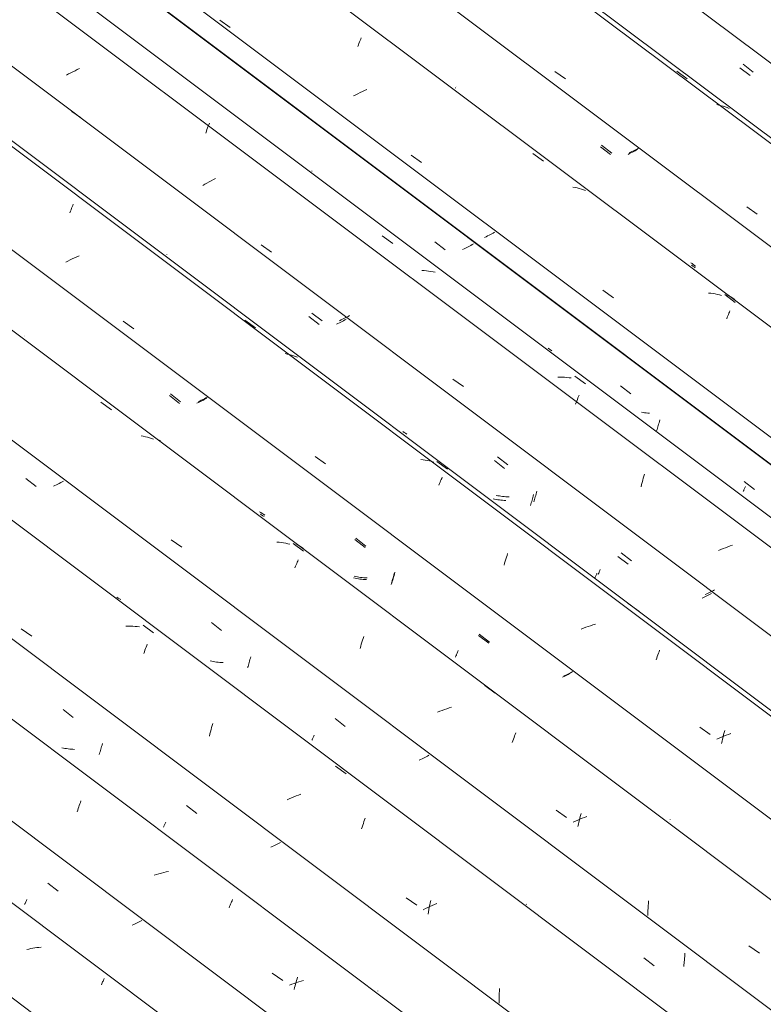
# Model space of a CAD drawing. Header units: metres. Extents: x 6.5 to 21.8, y 0.6 to 11.2.
# Tile 76 of 107: x 14.8 to 15.5, y 6.6 to 7.5. Entities that reach past the tile are written whole.
import ezdxf

# ---------------------------------------------------------------- set-up
doc = ezdxf.new("R2010")
doc.units = ezdxf.units.M
doc.layers.add('A-GLAZ-CWMG', color=7, linetype='Continuous', lineweight=5)

# ---------------------------------------------------------------- blocks, each defined once
blk = doc.blocks.new('FP_64-ISO_02')
at = {"layer": 'A-GLAZ-CWMG'}
blk.add_line((17.0559, 5.02773), (13.73104, 7.52322), dxfattribs=at)
at = {"layer": 'A-GLAZ-CWMG', "color": 9, "true_color": 0xc0c0c0}
for p, q in [((14.80732, 6.68499), (14.80547, 6.68457)), ((14.80918, 6.68537), (14.80732, 6.68499)), ((14.81103, 6.68571), (14.80918, 6.68537)), ((14.81289, 6.68602), (14.81103, 6.68571)), ((14.81474, 6.68629), (14.81289, 6.68602)), ((14.81658, 6.68651), (14.81474, 6.68629)), ((14.81842, 6.6867), (14.81658, 6.68651)), ((14.87352, 6.65339), (14.87392, 6.65429)), ((14.87392, 6.65429), (14.87431, 6.65514)), ((14.87431, 6.65514), (14.87468, 6.65595)), ((14.87468, 6.65595), (14.87503, 6.65672)), ((14.87503, 6.65672), (14.87537, 6.65744)), ((14.87537, 6.65744), (14.87569, 6.65812)), ((14.87311, 6.65245), (14.87352, 6.65339))]:
    blk.add_line(p, q, dxfattribs=at)
blk = doc.blocks.new('FP_65-ISO_02')
at = {"layer": 'A-GLAZ-CWMG', "color": 9, "true_color": 0xc0c0c0}
for p, q in [((14.82466, 6.74474), (14.83388, 6.73756)), ((14.80357, 6.7254), (14.80379, 6.7259)), ((14.80379, 6.7259), (14.80403, 6.72644)), ((14.80403, 6.72644), (14.8043, 6.72703)), ((14.8043, 6.72703), (14.80458, 6.72767)), ((14.80458, 6.72767), (14.80488, 6.72835)), ((14.80488, 6.72835), (14.8052, 6.72908)), ((14.8052, 6.72908), (14.80554, 6.72985)), ((14.90375, 6.70777), (14.90246, 6.70716)), ((14.90502, 6.70839), (14.90375, 6.70777)), ((14.90627, 6.70901), (14.90502, 6.70839)), ((14.9075, 6.70964), (14.90627, 6.70901)), ((14.90871, 6.71027), (14.9075, 6.70964)), ((14.90991, 6.71091), (14.90871, 6.71027)), ((14.90246, 6.70716), (14.90115, 6.70656))]:
    blk.add_line(p, q, dxfattribs=at)
blk = doc.blocks.new('FP_66-ISO_02')
at = {"layer": 'A-GLAZ-CWMG'}
blk.add_line((17.18028, 5.10102), (13.73104, 7.68987), dxfattribs=at)
at = {"layer": 'A-GLAZ-CWMG', "color": 9, "true_color": 0xc0c0c0}
for p, q in [((14.85265, 6.8139), (14.85313, 6.8153)), ((14.85313, 6.8153), (14.85361, 6.81667)), ((14.85361, 6.81667), (14.85408, 6.818)), ((14.85408, 6.818), (14.85456, 6.8193)), ((14.85122, 6.80952), (14.8517, 6.81101)), ((14.8517, 6.81101), (14.85217, 6.81247)), ((14.85217, 6.81247), (14.85265, 6.8139)), ((14.92322, 6.75257), (14.92109, 6.75188)), ((14.92537, 6.75322), (14.92322, 6.75257)), ((14.92752, 6.75383), (14.92537, 6.75322)), ((14.92968, 6.7544), (14.92752, 6.75383)), ((14.93184, 6.75492), (14.92968, 6.7544)), ((14.934, 6.75539), (14.93184, 6.75492)), ((14.98989, 6.72466), (14.99034, 6.72577)), ((14.99034, 6.72577), (14.99079, 6.72683)), ((14.99079, 6.72683), (14.99122, 6.72786)), ((14.99122, 6.72786), (14.99164, 6.72885)), ((14.99164, 6.72885), (14.99205, 6.72981)), ((14.98897, 6.72234), (14.98944, 6.72352)), ((14.98944, 6.72352), (14.98989, 6.72466)), ((15.02815, 6.66323), (15.03775, 6.65643)), ((15.04793, 6.65386), (15.04582, 6.65309)), ((15.05006, 6.6546), (15.04793, 6.65386)), ((15.04926, 6.65323), (15.04971, 6.65484)), ((15.04971, 6.65484), (15.05016, 6.65641)), ((15.05219, 6.6553), (15.05006, 6.6546)), ((15.05016, 6.65641), (15.05062, 6.65796)), ((15.05062, 6.65796), (15.05109, 6.65948)), ((15.05434, 6.65596), (15.05219, 6.6553)), ((15.05649, 6.65658), (15.05434, 6.65596)), ((15.04582, 6.65309), (15.04372, 6.65228)), ((15.04797, 6.64828), (15.04839, 6.64995)), ((15.04839, 6.64995), (15.04882, 6.65161)), ((15.04882, 6.65161), (15.04926, 6.65323))]:
    blk.add_line(p, q, dxfattribs=at)
blk = doc.blocks.new('FP_67-ISO_02')
at = {"layer": 'A-GLAZ-CWMG', "color": 9, "true_color": 0xc0c0c0}
for p, q in [((14.83847, 6.9023), (14.84771, 6.89511)), ((14.87304, 6.86744), (14.87339, 6.86872)), ((14.87339, 6.86872), (14.87374, 6.87001)), ((14.87374, 6.87001), (14.87408, 6.87133)), ((14.83869, 6.86726), (14.83728, 6.86756)), ((14.84011, 6.86699), (14.83869, 6.86726)), ((14.84155, 6.86676), (14.84011, 6.86699)), ((14.843, 6.86656), (14.84155, 6.86676)), ((14.84446, 6.86639), (14.843, 6.86656)), ((14.84593, 6.86626), (14.84446, 6.86639)), ((14.84741, 6.86616), (14.84593, 6.86626)), ((14.8489, 6.86609), (14.84741, 6.86616)), ((14.8712, 6.86145), (14.87157, 6.86259)), ((14.87157, 6.86259), (14.87195, 6.86377)), ((14.87195, 6.86377), (14.87231, 6.86497)), ((14.87231, 6.86497), (14.87268, 6.86619)), ((14.87268, 6.86619), (14.87304, 6.86744)), ((14.95048, 6.81525), (14.95972, 6.80807)), ((14.92991, 6.79656), (14.93013, 6.79706)), ((14.93013, 6.79706), (14.93037, 6.7976)), ((14.93037, 6.7976), (14.93062, 6.79818)), ((14.93062, 6.79818), (14.93089, 6.79879)), ((14.93089, 6.79879), (14.93117, 6.79944)), ((14.93117, 6.79944), (14.93146, 6.80012)), ((14.92952, 6.79565), (14.9297, 6.79609)), ((14.9297, 6.79609), (14.92991, 6.79656)), ((15.0307, 6.77915), (15.02943, 6.77852)), ((15.03194, 6.77979), (15.0307, 6.77915)), ((15.03316, 6.78043), (15.03194, 6.77979)), ((15.03436, 6.78107), (15.03316, 6.78043)), ((15.03554, 6.78172), (15.03436, 6.78107)), ((15.02815, 6.77789), (15.02685, 6.77727)), ((15.02943, 6.77852), (15.02815, 6.77789)), ((15.12379, 6.64695), (15.12379, 6.64706)), ((15.12383, 6.64687), (15.12379, 6.64695))]:
    blk.add_line(p, q, dxfattribs=at)
blk = doc.blocks.new('FP_68-ISO_02')
at = {"layer": 'A-GLAZ-CWMG'}
blk.add_line((17.31428, 5.18068), (13.73104, 7.8701), dxfattribs=at)
at = {"layer": 'A-GLAZ-CWMG', "color": 9, "true_color": 0xc0c0c0}
for p, q in [((14.80038, 6.97543), (14.80996, 6.96873)), ((14.89749, 6.97783), (14.8954, 6.97781)), ((14.89958, 6.9778), (14.89749, 6.97783)), ((14.90164, 6.97773), (14.89958, 6.9778)), ((14.90369, 6.97759), (14.90164, 6.97773)), ((14.90573, 6.97741), (14.90369, 6.97759)), ((14.90774, 6.97717), (14.90573, 6.97741)), ((14.91093, 6.97882), (14.92054, 6.9718)), ((14.91266, 6.95607), (14.9132, 6.95749)), ((14.9132, 6.95749), (14.91373, 6.95886)), ((14.91373, 6.95886), (14.91425, 6.96018)), ((14.91425, 6.96018), (14.91476, 6.96146)), ((14.91157, 6.95311), (14.91212, 6.95461)), ((14.91212, 6.95461), (14.91266, 6.95607)), ((14.97256, 6.88407), (14.97306, 6.88597)), ((14.97306, 6.88597), (14.97357, 6.88785)), ((14.97357, 6.88785), (14.97409, 6.88969)), ((14.97113, 6.87817), (14.97159, 6.88016)), ((14.97159, 6.88016), (14.97207, 6.88213)), ((14.97207, 6.88213), (14.97256, 6.88407)), ((15.08551, 6.85088), (15.0951, 6.84383)), ((15.04976, 6.82385), (15.04768, 6.82301)), ((15.05186, 6.82466), (15.04976, 6.82385)), ((15.05397, 6.82544), (15.05186, 6.82466)), ((15.04356, 6.82124), (15.04153, 6.82032)), ((15.04561, 6.82214), (15.04356, 6.82124)), ((15.04768, 6.82301), (15.04561, 6.82214)), ((15.1096, 6.79567), (15.11014, 6.79735)), ((15.11014, 6.79735), (15.11069, 6.79899)), ((15.11069, 6.79899), (15.11124, 6.80059)), ((15.11124, 6.80059), (15.11179, 6.80215)), ((15.11179, 6.80215), (15.11233, 6.80366)), ((15.10905, 6.79395), (15.1096, 6.79567)), ((15.14946, 6.73152), (15.15908, 6.7248)), ((15.17094, 6.725), (15.17138, 6.72703)), ((15.17138, 6.72703), (15.17183, 6.72904)), ((15.17513, 6.72541), (15.17308, 6.72452)), ((15.1772, 6.72628), (15.17513, 6.72541)), ((15.16703, 6.72168), (15.16505, 6.72069)), ((15.16902, 6.72265), (15.16703, 6.72168)), ((15.17104, 6.7236), (15.16902, 6.72265)), ((15.16936, 6.71665), (15.16972, 6.71877)), ((15.16972, 6.71877), (15.17011, 6.72087)), ((15.17011, 6.72087), (15.17051, 6.72295)), ((15.17051, 6.72295), (15.17094, 6.725)), ((15.17308, 6.72452), (15.17104, 6.7236)), ((15.23391, 6.64473), (15.23401, 6.64697)), ((15.23401, 6.64697), (15.23414, 6.64921)), ((15.23381, 6.64024), (15.23384, 6.64249)), ((15.23381, 6.63799), (15.23381, 6.64024)), ((15.23384, 6.63575), (15.23381, 6.63799)), ((15.23384, 6.64249), (15.23391, 6.64473))]:
    blk.add_line(p, q, dxfattribs=at)
blk = doc.blocks.new('FP_69-ISO_02')
at = {"layer": 'A-GLAZ-CWMG', "color": 9, "true_color": 0xc0c0c0}
for p, q in [((14.80473, 7.1117), (14.81399, 7.10452)), ((14.83867, 7.10937), (14.83746, 7.10869)), ((14.83106, 7.10538), (14.82972, 7.10473)), ((14.83239, 7.10603), (14.83106, 7.10538)), ((14.83369, 7.10669), (14.83239, 7.10603)), ((14.83497, 7.10736), (14.83369, 7.10669)), ((14.83623, 7.10802), (14.83497, 7.10736)), ((14.83746, 7.10869), (14.83623, 7.10802)), ((14.88835, 7.0034), (14.88723, 7.0042)), ((14.8895, 7.00264), (14.88835, 7.0034)), ((14.89068, 7.0019), (14.8895, 7.00264)), ((14.97293, 6.98111), (14.98218, 6.97393)), ((15.0079, 6.94752), (15.00824, 6.94882)), ((15.00824, 6.94882), (15.00858, 6.95015)), ((14.97323, 6.94596), (14.97182, 6.94626)), ((14.97465, 6.94569), (14.97323, 6.94596)), ((14.97609, 6.94546), (14.97465, 6.94569)), ((14.97754, 6.94526), (14.97609, 6.94546)), ((14.979, 6.94509), (14.97754, 6.94526)), ((14.98047, 6.94496), (14.979, 6.94509)), ((14.98195, 6.94487), (14.98047, 6.94496)), ((14.98343, 6.9448), (14.98195, 6.94487)), ((15.00573, 6.94022), (15.0061, 6.94137)), ((15.0061, 6.94137), (15.00647, 6.94255)), ((15.00647, 6.94255), (15.00683, 6.94375)), ((15.00683, 6.94375), (15.0072, 6.94498)), ((15.0072, 6.94498), (15.00755, 6.94624)), ((15.00755, 6.94624), (15.0079, 6.94752)), ((15.08502, 6.89412), (15.09427, 6.88694)), ((15.06521, 6.87689), (15.06547, 6.8775)), ((15.06547, 6.8775), (15.06575, 6.87815)), ((15.06575, 6.87815), (15.06605, 6.87884)), ((15.06411, 6.87435), (15.0643, 6.87478)), ((15.0643, 6.87478), (15.0645, 6.87525)), ((15.0645, 6.87525), (15.06472, 6.87576)), ((15.06472, 6.87576), (15.06496, 6.87631)), ((15.06496, 6.87631), (15.06521, 6.87689)), ((15.16758, 6.85944), (15.16637, 6.85879)), ((15.16877, 6.86008), (15.16758, 6.85944)), ((15.16993, 6.86073), (15.16877, 6.86008)), ((15.16261, 6.85688), (15.16131, 6.85625)), ((15.16388, 6.85751), (15.16261, 6.85688)), ((15.16514, 6.85815), (15.16388, 6.85751)), ((15.16637, 6.85879), (15.16514, 6.85815)), ((15.25848, 6.7256), (15.25847, 6.72571)), ((15.25852, 6.72553), (15.25848, 6.7256)), ((15.40227, 6.67963), (15.40235, 6.68118)), ((15.36511, 6.67693), (15.37436, 6.66978)), ((15.40136, 6.67053), (15.40156, 6.67202)), ((15.40156, 6.67202), (15.40174, 6.67353)), ((15.40174, 6.67353), (15.4019, 6.67504)), ((15.4019, 6.67504), (15.40205, 6.67657)), ((15.40205, 6.67657), (15.40217, 6.6781)), ((15.40217, 6.6781), (15.40227, 6.67963)), ((15.40115, 6.66904), (15.40136, 6.67053))]:
    blk.add_line(p, q, dxfattribs=at)
blk = doc.blocks.new('FP_70-ISO_02')
at = {"layer": 'A-GLAZ-CWMG'}
blk.add_line((17.44484, 5.25508), (13.74519, 8.03187), dxfattribs=at)
at = {"layer": 'A-GLAZ-CWMG', "color": 9, "true_color": 0xc0c0c0}
for p, q in [((14.87279, 7.181), (14.88237, 7.17397)), ((14.91109, 7.15005), (14.90912, 7.15041)), ((14.91303, 7.14962), (14.91109, 7.15005)), ((14.91494, 7.14915), (14.91303, 7.14962)), ((14.91683, 7.14861), (14.91494, 7.14915)), ((14.91868, 7.14803), (14.91683, 7.14861)), ((14.92051, 7.14738), (14.91868, 7.14803)), ((14.93646, 7.05621), (14.94604, 7.04947)), ((15.03435, 7.05395), (15.03231, 7.05415)), ((15.03636, 7.0537), (15.03435, 7.05395)), ((15.03834, 7.05339), (15.03636, 7.0537)), ((15.04031, 7.05302), (15.03834, 7.05339)), ((15.04225, 7.05261), (15.04031, 7.05302)), ((15.04416, 7.05213), (15.04225, 7.05261)), ((15.04695, 7.05288), (15.05652, 7.04582)), ((15.05123, 7.03694), (15.05169, 7.03802)), ((15.0487, 7.03082), (15.04923, 7.03214)), ((15.04923, 7.03214), (15.04975, 7.03342)), ((15.04975, 7.03342), (15.05025, 7.03464)), ((15.05025, 7.03464), (15.05075, 7.03582)), ((15.05075, 7.03582), (15.05123, 7.03694)), ((15.10991, 6.96504), (15.11045, 6.9668)), ((15.11045, 6.9668), (15.111, 6.96851)), ((15.10781, 6.95767), (15.10832, 6.95957)), ((15.10832, 6.95957), (15.10884, 6.96143)), ((15.10884, 6.96143), (15.10937, 6.96325)), ((15.10937, 6.96325), (15.10991, 6.96504)), ((15.22076, 6.92413), (15.2303, 6.91704)), ((15.19062, 6.90433), (15.18848, 6.90367)), ((15.18001, 6.90067), (15.17792, 6.89983)), ((15.18211, 6.90147), (15.18001, 6.90067)), ((15.18422, 6.90224), (15.18211, 6.90147)), ((15.18635, 6.90297), (15.18422, 6.90224)), ((15.18848, 6.90367), (15.18635, 6.90297)), ((15.24734, 6.87679), (15.24788, 6.87824)), ((15.24788, 6.87824), (15.24842, 6.87964)), ((15.24842, 6.87964), (15.24895, 6.881)), ((15.24568, 6.87218), (15.24623, 6.87376)), ((15.24623, 6.87376), (15.24679, 6.8753)), ((15.24679, 6.8753), (15.24734, 6.87679)), ((15.2854, 6.81098), (15.29502, 6.80422)), ((15.30707, 6.80414), (15.30755, 6.80609)), ((15.30755, 6.80609), (15.30806, 6.80801)), ((15.30302, 6.80101), (15.30099, 6.80009)), ((15.30507, 6.80191), (15.30302, 6.80101)), ((15.30714, 6.80278), (15.30507, 6.80191)), ((15.30526, 6.79606), (15.30569, 6.79812)), ((15.30569, 6.79812), (15.30613, 6.80015)), ((15.30613, 6.80015), (15.30659, 6.80216)), ((15.30659, 6.80216), (15.30707, 6.80414)), ((15.30923, 6.80361), (15.30714, 6.80278)), ((15.31133, 6.80442), (15.30923, 6.80361)), ((15.31344, 6.80518), (15.31133, 6.80442)), ((15.36898, 6.72429), (15.36916, 6.72652)), ((15.36916, 6.72652), (15.36936, 6.72873)), ((15.3686, 6.71532), (15.36865, 6.71757)), ((15.36865, 6.71757), (15.36873, 6.71981)), ((15.36873, 6.71981), (15.36884, 6.72205)), ((15.36884, 6.72205), (15.36898, 6.72429)), ((15.46026, 6.68796), (15.46988, 6.68119))]:
    blk.add_line(p, q, dxfattribs=at)
blk = doc.blocks.new('FP_71-ISO_02')
at = {"layer": 'A-GLAZ-CWMG', "color": 9, "true_color": 0xc0c0c0}
for p, q in [((14.80319, 7.24024), (14.80317, 7.24034)), ((14.80323, 7.24017), (14.80319, 7.24024)), ((14.93477, 7.18703), (14.94403, 7.17985)), ((14.96111, 7.1807), (14.95977, 7.18006)), ((14.96243, 7.18135), (14.96111, 7.1807)), ((14.96373, 7.18201), (14.96243, 7.18135)), ((14.965, 7.18267), (14.96373, 7.18201)), ((14.96626, 7.18334), (14.965, 7.18267)), ((14.96749, 7.184), (14.96626, 7.18334)), ((14.96869, 7.18467), (14.96749, 7.184)), ((15.01839, 7.07873), (15.01726, 7.07953)), ((15.01954, 7.07797), (15.01839, 7.07873)), ((15.02072, 7.07724), (15.01954, 7.07797)), ((15.10299, 7.05646), (15.11224, 7.04928)), ((15.10329, 7.0213), (15.10188, 7.0216)), ((15.10471, 7.02104), (15.10329, 7.0213)), ((15.10615, 7.02081), (15.10471, 7.02104)), ((15.10759, 7.02061), (15.10615, 7.02081)), ((15.10905, 7.02045), (15.10759, 7.02061)), ((15.11052, 7.02032), (15.10905, 7.02045)), ((15.112, 7.02022), (15.11052, 7.02032)), ((15.11349, 7.02016), (15.112, 7.02022)), ((15.1369, 7.01911), (15.13726, 7.02034)), ((15.13726, 7.02034), (15.13761, 7.0216)), ((15.13761, 7.0216), (15.13796, 7.02288)), ((15.13796, 7.02288), (15.13831, 7.02418)), ((15.13831, 7.02418), (15.13864, 7.02551)), ((15.13579, 7.01558), (15.13616, 7.01673)), ((15.13616, 7.01673), (15.13653, 7.01791)), ((15.13653, 7.01791), (15.1369, 7.01911)), ((15.21509, 6.96949), (15.22434, 6.96231)), ((15.19418, 6.94969), (15.19436, 6.95013)), ((15.19436, 6.95013), (15.19457, 6.9506)), ((15.19457, 6.9506), (15.19479, 6.95111)), ((15.19479, 6.95111), (15.19502, 6.95166)), ((15.19502, 6.95166), (15.19528, 6.95224)), ((15.19528, 6.95224), (15.19554, 6.95285)), ((15.19554, 6.95285), (15.19582, 6.95351)), ((15.19582, 6.95351), (15.19611, 6.95419)), ((15.29268, 6.93225), (15.2914, 6.93163)), ((15.29394, 6.93288), (15.29268, 6.93225)), ((15.29518, 6.93351), (15.29394, 6.93288)), ((15.2964, 6.93414), (15.29518, 6.93351)), ((15.2976, 6.93478), (15.2964, 6.93414)), ((15.29878, 6.93542), (15.2976, 6.93478)), ((15.29993, 6.93606), (15.29878, 6.93542)), ((15.38855, 6.80091), (15.38854, 6.80103)), ((15.38858, 6.80083), (15.38855, 6.80091))]:
    blk.add_line(p, q, dxfattribs=at)
blk = doc.blocks.new('FP_72-ISO_02')
at = {"layer": 'A-GLAZ-CWMG'}
blk.add_line((17.5743, 5.32967), (13.32806, 8.51671), dxfattribs=at)
at = {"layer": 'A-GLAZ-CWMG', "color": 9, "true_color": 0xc0c0c0}
for p, q in [((14.84671, 7.35813), (14.84722, 7.35934)), ((14.84722, 7.35934), (14.84771, 7.36051)), ((14.84459, 7.35281), (14.84513, 7.35421)), ((14.84513, 7.35421), (14.84567, 7.35557)), ((14.84567, 7.35557), (14.84619, 7.35687)), ((14.84619, 7.35687), (14.84671, 7.35813)), ((14.84279, 7.30908), (14.84084, 7.30807)), ((14.84477, 7.31007), (14.84279, 7.30908)), ((14.84676, 7.31104), (14.84477, 7.31007)), ((14.84878, 7.31199), (14.84676, 7.31104)), ((14.85082, 7.3129), (14.84878, 7.31199)), ((14.85287, 7.31379), (14.85082, 7.3129)), ((14.89291, 7.25441), (14.90247, 7.24767)), ((15.00329, 7.25556), (15.01287, 7.24852)), ((15.04161, 7.22471), (15.03967, 7.22512)), ((15.04353, 7.22425), (15.04161, 7.22471)), ((15.04543, 7.22372), (15.04353, 7.22425)), ((15.04729, 7.22314), (15.04543, 7.22372)), ((15.04913, 7.22251), (15.04729, 7.22314)), ((15.05093, 7.22182), (15.04913, 7.22251)), ((15.06688, 7.1319), (15.07646, 7.12516)), ((15.16485, 7.12873), (15.16283, 7.12897)), ((15.16684, 7.12844), (15.16485, 7.12873)), ((15.16882, 7.12809), (15.16684, 7.12844)), ((15.17076, 7.12769), (15.16882, 7.12809)), ((15.17269, 7.12722), (15.17076, 7.12769)), ((15.17458, 7.12671), (15.17269, 7.12722)), ((15.17729, 7.1273), (15.18685, 7.12023)), ((15.1803, 7.10842), (15.1808, 7.10962)), ((15.1808, 7.10962), (15.18128, 7.11076)), ((15.18128, 7.11076), (15.18175, 7.11185)), ((15.18175, 7.11185), (15.18221, 7.11288)), ((15.17926, 7.1059), (15.17979, 7.10719)), ((15.17979, 7.10719), (15.1803, 7.10842)), ((15.23934, 7.03679), (15.23988, 7.0386)), ((15.23988, 7.0386), (15.24042, 7.04036)), ((15.24042, 7.04036), (15.24097, 7.04209)), ((15.24097, 7.04209), (15.24152, 7.04379)), ((15.2383, 7.03307), (15.23881, 7.03495)), ((15.23881, 7.03495), (15.23934, 7.03679)), ((15.35093, 6.99844), (15.36047, 6.99133)), ((15.31043, 6.97604), (15.30834, 6.97523)), ((15.31254, 6.97683), (15.31043, 6.97604)), ((15.31466, 6.97758), (15.31254, 6.97683)), ((15.31679, 6.97829), (15.31466, 6.97758)), ((15.31893, 6.97897), (15.31679, 6.97829)), ((15.32108, 6.9796), (15.31893, 6.97897)), ((15.37611, 6.94734), (15.37667, 6.94889)), ((15.37667, 6.94889), (15.37722, 6.9504)), ((15.37722, 6.9504), (15.37777, 6.95187)), ((15.37777, 6.95187), (15.37831, 6.95329)), ((15.37831, 6.95329), (15.37885, 6.95467)), ((15.37885, 6.95467), (15.37938, 6.956)), ((15.41572, 6.88634), (15.42533, 6.87957)), ((15.4354, 6.87723), (15.43334, 6.87635)), ((15.43748, 6.87808), (15.4354, 6.87723)), ((15.43645, 6.87548), (15.43692, 6.87747)), ((15.43692, 6.87747), (15.4374, 6.87944)), ((15.4374, 6.87944), (15.4379, 6.88137)), ((15.43957, 6.8789), (15.43748, 6.87808)), ((15.4379, 6.88137), (15.43841, 6.88328)), ((15.44168, 6.87969), (15.43957, 6.8789)), ((15.44379, 6.88044), (15.44168, 6.87969)), ((15.43334, 6.87635), (15.4313, 6.87544)), ((15.43557, 6.87141), (15.436, 6.87346)), ((15.436, 6.87346), (15.43645, 6.87548))]:
    blk.add_line(p, q, dxfattribs=at)
blk = doc.blocks.new('FP_73-ISO_02')
at = {"layer": 'A-GLAZ-CWMG', "color": 9, "true_color": 0xc0c0c0}
for p, q in [((14.9325, 7.31514), (14.93249, 7.31524)), ((14.93254, 7.31507), (14.9325, 7.31514)), ((15.06413, 7.26191), (15.07338, 7.25473)), ((15.09047, 7.25557), (15.08914, 7.25493)), ((15.09179, 7.25622), (15.09047, 7.25557)), ((15.09308, 7.25687), (15.09179, 7.25622)), ((15.09435, 7.25753), (15.09308, 7.25687)), ((15.0956, 7.25819), (15.09435, 7.25753)), ((15.09682, 7.25885), (15.0956, 7.25819)), ((15.09802, 7.25951), (15.09682, 7.25885)), ((15.14772, 7.15362), (15.14659, 7.15442)), ((15.14887, 7.15286), (15.14772, 7.15362)), ((15.15005, 7.15213), (15.14887, 7.15286)), ((15.23235, 7.13136), (15.2416, 7.12419)), ((15.26767, 7.09909), (15.268, 7.10042)), ((15.23263, 7.09622), (15.23122, 7.09652)), ((15.23406, 7.09596), (15.23263, 7.09622)), ((15.2355, 7.09573), (15.23406, 7.09596)), ((15.23694, 7.09553), (15.2355, 7.09573)), ((15.23841, 7.09537), (15.23694, 7.09553)), ((15.23988, 7.09524), (15.23841, 7.09537)), ((15.24136, 7.09514), (15.23988, 7.09524)), ((15.24285, 7.09508), (15.24136, 7.09514)), ((15.26515, 7.09049), (15.26552, 7.09164)), ((15.26552, 7.09164), (15.26589, 7.09282)), ((15.26589, 7.09282), (15.26625, 7.09403)), ((15.26625, 7.09403), (15.26661, 7.09526)), ((15.26661, 7.09526), (15.26697, 7.09651)), ((15.26697, 7.09651), (15.26732, 7.09779)), ((15.26732, 7.09779), (15.26767, 7.09909)), ((15.34446, 7.0444), (15.35371, 7.03723)), ((15.32518, 7.02843), (15.32547, 7.02912)), ((15.32353, 7.0246), (15.32372, 7.02504)), ((15.32372, 7.02504), (15.32392, 7.02551)), ((15.32392, 7.02551), (15.32414, 7.02603)), ((15.32414, 7.02603), (15.32438, 7.02657)), ((15.32438, 7.02657), (15.32463, 7.02715)), ((15.32463, 7.02715), (15.3249, 7.02777)), ((15.3249, 7.02777), (15.32518, 7.02843)), ((15.42206, 7.00715), (15.42079, 7.00654)), ((15.4233, 7.00777), (15.42206, 7.00715)), ((15.42453, 7.00839), (15.4233, 7.00777)), ((15.42574, 7.00902), (15.42453, 7.00839)), ((15.42693, 7.00965), (15.42574, 7.00902)), ((15.4281, 7.01028), (15.42693, 7.00965)), ((15.42924, 7.01091), (15.4281, 7.01028))]:
    blk.add_line(p, q, dxfattribs=at)
blk = doc.blocks.new('FP_74-ISO_02')
at = {"layer": 'A-GLAZ-CWMG'}
blk.add_line((17.68687, 5.3928), (13.32806, 8.66433), dxfattribs=at)
blk = doc.blocks.new('FP_75-ISO_02')
at = {"layer": 'A-GLAZ-CWMG', "color": 9, "true_color": 0xc0c0c0}
for p, q in [((15.17565, 7.32644), (15.18491, 7.31926)), ((15.20943, 7.32393), (15.20824, 7.32328)), ((15.21059, 7.32458), (15.20943, 7.32393)), ((15.202, 7.32008), (15.20069, 7.31945)), ((15.20329, 7.32071), (15.202, 7.32008)), ((15.20456, 7.32134), (15.20329, 7.32071)), ((15.20581, 7.32198), (15.20456, 7.32134)), ((15.20704, 7.32263), (15.20581, 7.32198)), ((15.20824, 7.32328), (15.20704, 7.32263)), ((15.34387, 7.1959), (15.35312, 7.18872)), ((15.37883, 7.16234), (15.37918, 7.16364)), ((15.37918, 7.16364), (15.37952, 7.16496)), ((15.37666, 7.15505), (15.37703, 7.1562)), ((15.37703, 7.1562), (15.3774, 7.15738)), ((15.3774, 7.15738), (15.37776, 7.15858)), ((15.37776, 7.15858), (15.37813, 7.15981)), ((15.37813, 7.15981), (15.37848, 7.16106)), ((15.37848, 7.16106), (15.37883, 7.16234)), ((15.45598, 7.10894), (15.46523, 7.10177))]:
    blk.add_line(p, q, dxfattribs=at)
blk = doc.blocks.new('Rectangular Mullion - Telha Fibrocimento - Ondulada-1908998-ISO_02')
at = {"layer": 'A-GLAZ-CWMG'}
for p, q in [((17.74922, 5.42166), (13.32806, 8.73999)), ((17.74701, 5.42293), (13.32806, 8.73959)), ((17.50554, 5.2826), (13.32806, 8.41803)), ((17.37549, 5.20734), (13.73104, 7.9427)), ((17.241, 5.12827), (13.73104, 7.76269)), ((17.11522, 5.05734), (13.73104, 7.59735)), ((16.99501, 4.98733), (13.84113, 7.35449))]:
    blk.add_line(p, q, dxfattribs=at)
for name in ['FP_72-ISO_02', 'FP_74-ISO_02', 'FP_75-ISO_02', 'FP_70-ISO_02', 'FP_73-ISO_02', 'FP_68-ISO_02', 'FP_71-ISO_02', 'FP_69-ISO_02', 'FP_67-ISO_02', 'FP_66-ISO_02', 'FP_64-ISO_02', 'FP_65-ISO_02']:
    blk.add_blockref(name, (0, 0), dxfattribs=at)
blk = doc.blocks.new('FP_84-ISO_02')
at = {"layer": 'A-GLAZ-CWMG'}
blk.add_line((17.44693, 5.25349), (13.74519, 8.03186), dxfattribs=at)
at = {"layer": 'A-GLAZ-CWMG', "color": 9, "true_color": 0xc0c0c0}
for p, q in [((14.92685, 7.14553), (14.92548, 7.14651)), ((15.05081, 7.05188), (15.04936, 7.05265)), ((15.05222, 7.05107), (15.05081, 7.05188)), ((15.05361, 7.05021), (15.05222, 7.05107)), ((15.05497, 7.04931), (15.05361, 7.05021)), ((15.0563, 7.04837), (15.05497, 7.04931))]:
    blk.add_line(p, q, dxfattribs=at)
blk = doc.blocks.new('FP_85-ISO_02')
at = {"layer": 'A-GLAZ-CWMG', "color": 9, "true_color": 0xc0c0c0}
for p, q in [((14.80382, 7.2415), (14.80383, 7.24165)), ((14.80384, 7.2414), (14.80382, 7.2415)), ((14.93577, 7.18846), (14.94501, 7.18127)), ((14.96234, 7.18208), (14.96089, 7.1814)), ((14.96378, 7.18277), (14.96234, 7.18208)), ((14.96519, 7.18347), (14.96378, 7.18277)), ((14.96658, 7.18418), (14.96519, 7.18347)), ((14.96794, 7.18489), (14.96658, 7.18418)), ((14.96928, 7.1856), (14.96794, 7.18489)), ((15.01774, 7.08087), (15.01662, 7.08168)), ((15.01889, 7.08009), (15.01774, 7.08087)), ((15.02006, 7.07935), (15.01889, 7.08009)), ((15.02125, 7.07864), (15.02006, 7.07935)), ((15.10378, 7.05773), (15.11301, 7.05055)), ((15.10388, 7.02282), (15.10247, 7.02312)), ((15.10531, 7.02256), (15.10388, 7.02282)), ((15.10675, 7.02233), (15.10531, 7.02256)), ((15.1082, 7.02213), (15.10675, 7.02233)), ((15.10966, 7.02196), (15.1082, 7.02213)), ((15.11114, 7.02183), (15.10966, 7.02196)), ((15.11262, 7.02173), (15.11114, 7.02183)), ((15.11411, 7.02166), (15.11262, 7.02173)), ((15.13729, 7.0196), (15.13771, 7.02098)), ((15.13771, 7.02098), (15.13813, 7.02238)), ((15.13813, 7.02238), (15.13855, 7.02382)), ((15.13855, 7.02382), (15.13895, 7.02528)), ((15.13895, 7.02528), (15.13935, 7.02678)), ((15.13643, 7.01696), (15.13686, 7.01827)), ((15.13686, 7.01827), (15.13729, 7.0196)), ((15.21573, 6.97066), (15.22497, 6.96348)), ((15.19466, 6.95119), (15.19488, 6.9517)), ((15.19488, 6.9517), (15.19512, 6.95225)), ((15.19512, 6.95225), (15.19539, 6.95284)), ((15.19539, 6.95284), (15.19567, 6.95349)), ((15.19567, 6.95349), (15.19597, 6.95417)), ((15.19597, 6.95417), (15.19629, 6.95491)), ((15.19629, 6.95491), (15.19663, 6.95568)), ((15.29351, 6.93315), (15.29224, 6.93256)), ((15.29476, 6.93375), (15.29351, 6.93315)), ((15.29599, 6.93435), (15.29476, 6.93375)), ((15.29721, 6.93496), (15.29599, 6.93435)), ((15.29841, 6.93557), (15.29721, 6.93496)), ((15.29959, 6.93619), (15.29841, 6.93557)), ((15.30075, 6.93681), (15.29959, 6.93619)), ((15.38881, 6.8024), (15.38881, 6.80254)), ((15.38885, 6.80231), (15.38881, 6.8024))]:
    blk.add_line(p, q, dxfattribs=at)
blk = doc.blocks.new('FP_86-ISO_02')
at = {"layer": 'A-GLAZ-CWMG'}
blk.add_line((17.57131, 5.32678), (13.32806, 8.51158), dxfattribs=at)
blk = doc.blocks.new('FP_87-ISO_02')
at = {"layer": 'A-GLAZ-CWMG', "color": 9, "true_color": 0xc0c0c0}
for p, q in [((15.0613, 7.25874), (15.07055, 7.25155)), ((15.08765, 7.25237), (15.08634, 7.25174)), ((15.08895, 7.253), (15.08765, 7.25237)), ((15.09023, 7.25364), (15.08895, 7.253)), ((15.09149, 7.25429), (15.09023, 7.25364)), ((15.09272, 7.25494), (15.09149, 7.25429)), ((15.09394, 7.25559), (15.09272, 7.25494)), ((15.09513, 7.25624), (15.09394, 7.25559)), ((15.22949, 7.12816), (15.23874, 7.12098)), ((15.22974, 7.09306), (15.22833, 7.09336)), ((15.23116, 7.0928), (15.22974, 7.09306)), ((15.2326, 7.09257), (15.23116, 7.0928)), ((15.23405, 7.09237), (15.2326, 7.09257)), ((15.23551, 7.09221), (15.23405, 7.09237)), ((15.23698, 7.09208), (15.23551, 7.09221)), ((15.23846, 7.09198), (15.23698, 7.09208)), ((15.23995, 7.09192), (15.23846, 7.09198)), ((15.26337, 7.09083), (15.26373, 7.09206)), ((15.26373, 7.09206), (15.26409, 7.09331)), ((15.26409, 7.09331), (15.26444, 7.09459)), ((15.26444, 7.09459), (15.26479, 7.09589)), ((15.26479, 7.09589), (15.26512, 7.09721)), ((15.26226, 7.08731), (15.26263, 7.08846)), ((15.26263, 7.08846), (15.263, 7.08963)), ((15.263, 7.08963), (15.26337, 7.09083)), ((15.34157, 7.04118), (15.35082, 7.034)), ((15.32061, 7.02144), (15.3208, 7.02188)), ((15.3208, 7.02188), (15.32101, 7.02236)), ((15.32101, 7.02236), (15.32123, 7.02287)), ((15.32123, 7.02287), (15.32147, 7.02341)), ((15.32147, 7.02341), (15.32172, 7.024)), ((15.32172, 7.024), (15.32199, 7.02461)), ((15.32199, 7.02461), (15.32227, 7.02527)), ((15.32227, 7.02527), (15.32256, 7.02595)), ((15.4192, 7.00388), (15.41794, 7.00327)), ((15.42045, 7.00449), (15.4192, 7.00388)), ((15.42168, 7.00511), (15.42045, 7.00449)), ((15.42289, 7.00573), (15.42168, 7.00511)), ((15.42407, 7.00636), (15.42289, 7.00573)), ((15.42524, 7.00698), (15.42407, 7.00636)), ((15.42639, 7.00761), (15.42524, 7.00698))]:
    blk.add_line(p, q, dxfattribs=at)
blk = doc.blocks.new('FP_88-ISO_02')
at = {"layer": 'A-GLAZ-CWMG'}
blk.add_line((17.70532, 5.40644), (13.32806, 8.69181), dxfattribs=at)
at = {"layer": 'A-GLAZ-CWMG', "color": 9, "true_color": 0xc0c0c0}
for p, q in [((14.84338, 7.47873), (14.84145, 7.4777)), ((14.84533, 7.47974), (14.84338, 7.47873)), ((14.8473, 7.48074), (14.84533, 7.47974)), ((14.8493, 7.4817), (14.8473, 7.48074)), ((14.85132, 7.48265), (14.8493, 7.4817)), ((14.85335, 7.48357), (14.85132, 7.48265)), ((14.84623, 7.4447), (14.85409, 7.43916)), ((14.96942, 7.42983), (14.96996, 7.43131)), ((14.96996, 7.43131), (14.97051, 7.43275)), ((14.97051, 7.43275), (14.97104, 7.43414)), ((14.96777, 7.42513), (14.96832, 7.42674)), ((14.96832, 7.42674), (14.96887, 7.4283)), ((14.96887, 7.4283), (14.96942, 7.42983)), ((14.96703, 7.37872), (14.96518, 7.37764)), ((14.96891, 7.37978), (14.96703, 7.37872)), ((14.97081, 7.38083), (14.96891, 7.37978)), ((14.97274, 7.38186), (14.97081, 7.38083)), ((14.97469, 7.38287), (14.97274, 7.38186)), ((14.97667, 7.38386), (14.97469, 7.38287)), ((15.01798, 7.32388), (15.02753, 7.31717)), ((15.12774, 7.33187), (15.13735, 7.32489)), ((15.16588, 7.30043), (15.16383, 7.30058)), ((15.16791, 7.30023), (15.16588, 7.30043)), ((15.16991, 7.29998), (15.16791, 7.30023)), ((15.1719, 7.29967), (15.16991, 7.29998)), ((15.17387, 7.29931), (15.1719, 7.29967)), ((15.17581, 7.2989), (15.17387, 7.29931)), ((15.17921, 7.30287), (15.17919, 7.30299)), ((15.19182, 7.20186), (15.20139, 7.19515)), ((15.28906, 7.20375), (15.28697, 7.20374)), ((15.29114, 7.2037), (15.28906, 7.20375)), ((15.2932, 7.2036), (15.29114, 7.2037)), ((15.29525, 7.20345), (15.2932, 7.2036)), ((15.29728, 7.20325), (15.29525, 7.20345)), ((15.29928, 7.20299), (15.29728, 7.20325)), ((15.30245, 7.20456), (15.31205, 7.19753)), ((15.30367, 7.18064), (15.30421, 7.18208)), ((15.30421, 7.18208), (15.30475, 7.18348)), ((15.30475, 7.18348), (15.30528, 7.18483)), ((15.30528, 7.18483), (15.3058, 7.18614)), ((15.3058, 7.18614), (15.30631, 7.1874)), ((15.30313, 7.17915), (15.30367, 7.18064)), ((15.36349, 7.10825), (15.36398, 7.11018)), ((15.36398, 7.11018), (15.36449, 7.11207)), ((15.36449, 7.11207), (15.36501, 7.11394)), ((15.36501, 7.11394), (15.36553, 7.11577)), ((15.36254, 7.1043), (15.36301, 7.10629)), ((15.36301, 7.10629), (15.36349, 7.10825)), ((15.43488, 7.04729), (15.43284, 7.04637)), ((15.43693, 7.04818), (15.43488, 7.04729)), ((15.43901, 7.04904), (15.43693, 7.04818)), ((15.44109, 7.04988), (15.43901, 7.04904)), ((15.44319, 7.05068), (15.44109, 7.04988)), ((15.44531, 7.05144), (15.44319, 7.05068))]:
    blk.add_line(p, q, dxfattribs=at)
blk = doc.blocks.new('FP_89-ISO_02')
at = {"layer": 'A-GLAZ-CWMG', "color": 9, "true_color": 0xc0c0c0}
for p, q in [((15.0641, 7.39072), (15.06408, 7.39082)), ((15.06415, 7.39066), (15.0641, 7.39072)), ((15.22594, 7.33313), (15.22465, 7.33247)), ((15.2272, 7.33381), (15.22594, 7.33313)), ((15.22844, 7.33448), (15.2272, 7.33381)), ((15.22965, 7.33516), (15.22844, 7.33448)), ((15.22201, 7.33114), (15.22065, 7.33049)), ((15.22334, 7.3318), (15.22201, 7.33114)), ((15.22465, 7.33247), (15.22334, 7.3318)), ((15.27937, 7.22918), (15.27824, 7.22998)), ((15.28052, 7.22841), (15.27937, 7.22918)), ((15.28169, 7.22768), (15.28052, 7.22841)), ((15.36428, 7.17176), (15.36287, 7.17205)), ((15.3657, 7.17149), (15.36428, 7.17176)), ((15.36714, 7.17126), (15.3657, 7.17149)), ((15.36859, 7.17107), (15.36714, 7.17126)), ((15.37005, 7.17091), (15.36859, 7.17107)), ((15.4552, 7.10013), (15.45539, 7.10057)), ((15.45539, 7.10057), (15.45559, 7.10105)), ((15.45559, 7.10105), (15.45582, 7.10156)), ((15.45582, 7.10156), (15.45605, 7.10211)), ((15.45605, 7.10211), (15.4563, 7.1027)), ((15.4563, 7.1027), (15.45657, 7.10332)), ((15.45657, 7.10332), (15.45685, 7.10397)), ((15.45685, 7.10397), (15.45714, 7.10467))]:
    blk.add_line(p, q, dxfattribs=at)
blk = doc.blocks.new('FP_90-ISO_02')
at = {"layer": 'A-GLAZ-CWMG'}
blk.add_line((17.83587, 5.48084), (13.32806, 8.8642), dxfattribs=at)
at = {"layer": 'A-GLAZ-CWMG', "color": 9, "true_color": 0xc0c0c0}
for p, q in [((14.98042, 7.52761), (14.98996, 7.52088)), ((15.10827, 7.51032), (15.10877, 7.51149)), ((15.10563, 7.50371), (15.10617, 7.50513)), ((15.10617, 7.50513), (15.10671, 7.5065)), ((15.10671, 7.5065), (15.10724, 7.50782)), ((15.10724, 7.50782), (15.10776, 7.50909)), ((15.10776, 7.50909), (15.10827, 7.51032)), ((15.10385, 7.45983), (15.1019, 7.45881)), ((15.10581, 7.46082), (15.10385, 7.45983)), ((15.10781, 7.4618), (15.10581, 7.46082)), ((15.10982, 7.46274), (15.10781, 7.4618)), ((15.11185, 7.46367), (15.10982, 7.46274)), ((15.11391, 7.46456), (15.11185, 7.46367)), ((15.15397, 7.40511), (15.16353, 7.39837)), ((15.26438, 7.40672), (15.27395, 7.39969)), ((15.30266, 7.37582), (15.3007, 7.37621)), ((15.30459, 7.37538), (15.30266, 7.37582)), ((15.30649, 7.37488), (15.30459, 7.37538)), ((15.30837, 7.37432), (15.30649, 7.37488)), ((15.31022, 7.37371), (15.30837, 7.37432)), ((15.31203, 7.37304), (15.31022, 7.37371)), ((15.32787, 7.28252), (15.33745, 7.27578)), ((15.42581, 7.27977), (15.42379, 7.27998)), ((15.42782, 7.2795), (15.42581, 7.27977)), ((15.4298, 7.27917), (15.42782, 7.2795)), ((15.43176, 7.27879), (15.4298, 7.27917)), ((15.43369, 7.27835), (15.43176, 7.27879)), ((15.4356, 7.27786), (15.43369, 7.27835)), ((15.43836, 7.27855), (15.44792, 7.27148)), ((15.44171, 7.26054), (15.44221, 7.2617)), ((15.44221, 7.2617), (15.44269, 7.26281)), ((15.44269, 7.26281), (15.44315, 7.26387)), ((15.44017, 7.25676), (15.44069, 7.25807)), ((15.44069, 7.25807), (15.44121, 7.25933)), ((15.44121, 7.25933), (15.44171, 7.26054))]:
    blk.add_line(p, q, dxfattribs=at)
blk = doc.blocks.new('FP_91-ISO_02')
at = {"layer": 'A-GLAZ-CWMG', "color": 9, "true_color": 0xc0c0c0}
for p, q in [((15.19412, 7.46606), (15.1941, 7.46616)), ((15.19416, 7.466), (15.19412, 7.46606)), ((15.32568, 7.41276), (15.33494, 7.40558)), ((15.35205, 7.40645), (15.35069, 7.4058)), ((15.35338, 7.4071), (15.35205, 7.40645)), ((15.35469, 7.40777), (15.35338, 7.4071)), ((15.35597, 7.40844), (15.35469, 7.40777)), ((15.35724, 7.40911), (15.35597, 7.40844)), ((15.35848, 7.40978), (15.35724, 7.40911)), ((15.35969, 7.41046), (15.35848, 7.40978)), ((15.40939, 7.30451), (15.40827, 7.30531)), ((15.41054, 7.30375), (15.40939, 7.30451)), ((15.41172, 7.30302), (15.41054, 7.30375))]:
    blk.add_line(p, q, dxfattribs=at)
blk = doc.blocks.new('FP_92-ISO_02')
at = {"layer": 'A-GLAZ-CWMG'}
blk.add_line((17.96533, 5.55544), (13.32806, 9.03596), dxfattribs=at)
at = {"layer": 'A-GLAZ-CWMG', "color": 9, "true_color": 0xc0c0c0}
for p, q in [((15.28443, 7.48094), (15.29398, 7.4742)), ((15.39486, 7.48127), (15.40443, 7.47423)), ((15.43317, 7.45047), (15.43123, 7.45091)), ((15.43508, 7.44998), (15.43317, 7.45047)), ((15.43696, 7.44944), (15.43508, 7.44998)), ((15.43882, 7.44883), (15.43696, 7.44944)), ((15.44064, 7.44818), (15.43882, 7.44883)), ((15.44243, 7.44746), (15.44064, 7.44818)), ((15.4583, 7.3582), (15.46787, 7.35145))]:
    blk.add_line(p, q, dxfattribs=at)
blk = doc.blocks.new('FP_93-ISO_02')
at = {"layer": 'A-GLAZ-CWMG', "color": 9, "true_color": 0xc0c0c0}
blk.add_line((15.45502, 7.48763), (15.46428, 7.48045), dxfattribs=at)
blk = doc.blocks.new('Rectangular Mullion - Telha Fibrocimento - Ondulada-V79-ISO_02')
at = {"layer": 'A-GLAZ-CWMG'}
for p, q in [((17.89657, 5.50837), (13.32806, 8.93728)), ((17.76652, 5.4331), (13.32806, 8.76441)), ((17.63203, 5.35404), (13.32806, 8.5844))]:
    blk.add_line(p, q, dxfattribs=at)
for name in ['FP_92-ISO_02', 'FP_90-ISO_02', 'FP_93-ISO_02', 'FP_88-ISO_02', 'FP_91-ISO_02', 'FP_86-ISO_02', 'FP_89-ISO_02', 'FP_87-ISO_02', 'FP_84-ISO_02', 'FP_85-ISO_02']:
    blk.add_blockref(name, (0, 0), dxfattribs=at)
blk = doc.blocks.new('FP_103-ISO_02')
at = {"layer": 'A-GLAZ-CWMG'}
blk.add_line((17.83796, 5.47925), (13.32806, 8.86418), dxfattribs=at)
at = {"layer": 'A-GLAZ-CWMG', "color": 9, "true_color": 0xc0c0c0}
for p, q in [((15.44201, 7.27755), (15.44056, 7.27833)), ((15.44343, 7.27674), (15.44201, 7.27755)), ((15.44481, 7.27587), (15.44343, 7.27674)), ((15.44617, 7.27497), (15.44481, 7.27587)), ((15.44749, 7.27402), (15.44617, 7.27497))]:
    blk.add_line(p, q, dxfattribs=at)
blk = doc.blocks.new('FP_104-ISO_02')
at = {"layer": 'A-GLAZ-CWMG', "color": 9, "true_color": 0xc0c0c0}
for p, q in [((15.19471, 7.46735), (15.19472, 7.46749)), ((15.19474, 7.46725), (15.19471, 7.46735)), ((15.32663, 7.41415), (15.33588, 7.40696)), ((15.35304, 7.40769), (15.35177, 7.40709)), ((15.35429, 7.40829), (15.35304, 7.40769)), ((15.35553, 7.40889), (15.35429, 7.40829)), ((15.35675, 7.40951), (15.35553, 7.40889)), ((15.35796, 7.41012), (15.35675, 7.40951)), ((15.35914, 7.41074), (15.35796, 7.41012)), ((15.3603, 7.41136), (15.35914, 7.41074)), ((15.40872, 7.30667), (15.4076, 7.30748)), ((15.40986, 7.30589), (15.40872, 7.30667)), ((15.41103, 7.30515), (15.40986, 7.30589)), ((15.41222, 7.30443), (15.41103, 7.30515))]:
    blk.add_line(p, q, dxfattribs=at)
blk = doc.blocks.new('FP_105-ISO_02')
at = {"layer": 'A-GLAZ-CWMG'}
blk.add_line((17.96234, 5.55254), (13.32806, 9.03083), dxfattribs=at)
blk = doc.blocks.new('FP_106-ISO_02')
at = {"layer": 'A-GLAZ-CWMG', "color": 9, "true_color": 0xc0c0c0}
blk.add_line((15.45219, 7.48444), (15.46145, 7.47726), dxfattribs=at)
blk = doc.blocks.new('Rectangular Mullion - Telha Fibrocimento - Ondulada-V99-ISO_02')
at = {"layer": 'A-GLAZ-CWMG'}
blk.add_line((18.02306, 5.5798), (13.32806, 9.10365), dxfattribs=at)
for name in ['FP_105-ISO_02', 'FP_106-ISO_02', 'FP_103-ISO_02', 'FP_104-ISO_02']:
    blk.add_blockref(name, (0, 0), dxfattribs=at)

msp = doc.modelspace()

# ---------------------------------------------------------------- block references
at = {"layer": 'A-GLAZ-CWMG'}
for name in ['Rectangular Mullion - Telha Fibrocimento - Ondulada-V99-ISO_02', 'Rectangular Mullion - Telha Fibrocimento - Ondulada-V79-ISO_02', 'Rectangular Mullion - Telha Fibrocimento - Ondulada-1908998-ISO_02']:
    msp.add_blockref(name, (0, 0), dxfattribs=at)

doc.saveas('drawing.dxf')
